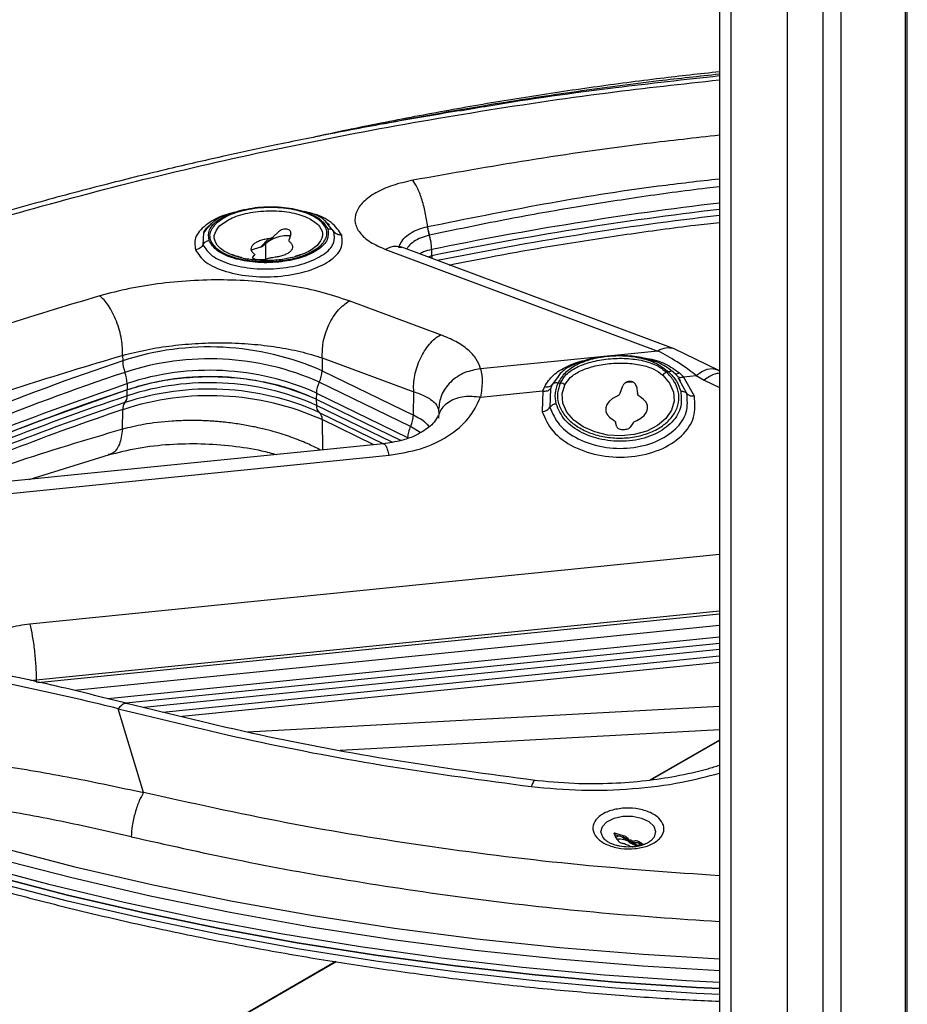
# Model space of a CAD drawing. Header units: millimetres. Extents: x 16 to 503, y 3 to 290.
# Tile 90 of 172: x 98 to 106, y 137 to 146. Entities that reach past the tile are written whole.
import ezdxf

# ---------------------------------------------------------------- set-up
doc = ezdxf.new("R2010")
doc.units = ezdxf.units.MM

msp = doc.modelspace()

# ---------------------------------------------------------------- linework, layer by layer
at = {"color": 7, "linetype": 'Continuous', "lineweight": 25}
for p, q in [((105.1061, 151.3164), (105.1061, 127.8)), ((105.2702, 127.7608), (105.2702, 151.2913)), ((104.7945, 130.5446), (104.7945, 150.889)), ((104.1888, 150.6167), (104.1888, 130.0924)), ((104.2941, 130.0672), (104.2941, 150.6001)), ((105.8386, 150.3302), (105.8386, 129.4142)), ((105.8567, 129.4394), (105.8567, 150.3554)), ((100.6977, 144.297), (100.7277, 144.2753)), ((99.6115, 144.2028), (99.6063, 144.0966)), ((100.2297, 144.166), (100.2771, 144.211)), ((100.7682, 144.2136), (100.7178, 144.2733)), ((100.1889, 144.1489), (100.1164, 144.0755)), ((100.1342, 144.0842), (100.2297, 144.166)), ((100.1625, 143.9565), (100.1646, 144.1102)), ((100.3867, 144.1929), (100.3715, 144.1426)), ((101.6172, 144.1811), (101.6156, 144.1808)), ((100.1164, 144.0755), (100.0343, 144.0495)), ((101.2259, 144.0546), (103.6438, 143.1535)), ((103.7873, 143.1725), (101.3695, 144.0735)), ((101.6364, 143.9979), (101.6356, 144.0538)), ((100.0459, 143.9844), (100.0631, 144.0027)), ((100.2048, 143.9793), (100.1554, 143.9663)), ((101.6364, 143.9979), (101.6008, 143.9873)), ((101.6364, 143.9979), (101.6022, 143.9868)), ((101.6364, 143.9979), (101.636, 143.9742)), ((101.7149, 143.2979), (100.9035, 143.5978)), ((103.6438, 143.1535), (102.0704, 142.995)), ((104.1715, 142.9861), (103.7871, 143.1726)), ((98.893, 143.1148), (98.8935, 143.0661)), ((100.665, 143.0921), (100.6634, 142.9776)), ((100.665, 143.0921), (101.4765, 142.7921)), ((100.6634, 142.9776), (101.4736, 142.5838)), ((104.1888, 142.9757), (104.1713, 142.9862)), ((102.7509, 142.919), (102.7051, 142.8564)), ((103.7191, 142.9661), (103.7385, 142.9681)), ((103.8138, 142.9327), (103.7818, 142.9649)), ((103.8354, 142.8936), (103.8253, 142.9119)), ((103.8482, 142.8892), (103.8262, 142.9141)), ((103.9001, 142.7768), (103.8354, 142.8936)), ((103.8363, 142.9592), (103.8712, 142.9255)), ((103.8712, 142.9255), (103.9829, 142.9368)), ((103.9669, 142.7525), (103.8712, 142.9255)), ((103.9829, 142.9368), (104.0528, 142.8949)), ((104.0528, 142.8949), (104.1888, 142.8294)), ((98.9333, 142.8648), (98.9345, 142.809)), ((98.9333, 142.7555), (98.9345, 142.809)), ((101.4481, 142.4843), (100.6379, 142.8781)), ((102.0688, 142.7439), (102.6223, 142.7996)), ((102.6223, 142.7996), (102.6162, 142.6164)), ((102.6223, 142.7996), (102.6386, 142.8385)), ((102.6906, 142.8195), (102.6851, 142.6544)), ((102.7051, 142.8564), (102.6906, 142.8195)), ((102.7586, 142.8693), (102.7781, 142.8713)), ((103.3071, 142.7801), (103.3312, 142.8436)), ((103.369, 142.8736), (103.3502, 142.8682)), ((103.4243, 142.8762), (103.369, 142.8736)), ((103.4521, 142.8409), (103.4635, 142.7766)), ((100.6124, 142.7808), (100.6109, 142.7251)), ((100.6109, 142.7251), (101.3641, 142.359)), ((100.6109, 142.7251), (100.6124, 142.6715)), ((100.6124, 142.7808), (101.4226, 142.387)), ((101.4736, 142.5838), (101.4765, 142.7921)), ((98.8916, 142.4597), (98.8935, 142.6333)), ((101.2844, 142.3449), (100.6124, 142.6715)), ((101.6971, 142.6361), (101.6991, 142.5961)), ((100.6379, 142.6092), (101.2091, 142.3315)), ((101.121, 142.3223), (100.6634, 142.5447)), ((100.6634, 142.5447), (100.6671, 142.2765)), ((101.5324, 142.4304), (101.4481, 142.4843)), ((103.2775, 142.4807), (103.2684, 142.5186)), ((103.4248, 142.5152), (103.3984, 142.478)), ((101.2093, 142.3312), (97.8475, 141.9924)), ((97.8952, 141.8903), (101.257, 142.2291)), ((98.0637, 142.0142), (98.7774, 142.2355)), ((104.1888, 141.3486), (98.0695, 140.732)), ((98.1264, 140.2382), (104.1888, 140.8491)), ((98.1418, 140.214), (104.1888, 140.8234)), ((104.1888, 140.7182), (98.4665, 140.1415)), ((104.1888, 140.6152), (98.7618, 140.0683)), ((104.1888, 140.5592), (98.9223, 140.0285)), ((104.1888, 140.5059), (99.0805, 139.9911)), ((99.2485, 139.9514), (104.1888, 140.4493)), ((104.1888, 140.3905), (99.4229, 139.9103)), ((98.0746, 140.2312), (98.1264, 140.2382)), ((98.1264, 140.2382), (98.1281, 140.2131)), ((99.0797, 139.2369), (98.8548, 139.9809)), ((104.1888, 140.001), (100.0012, 139.7737)), ((100.8234, 139.6137), (104.1888, 139.7964)), ((104.1888, 139.7023), (103.5719, 139.3462)), ((104.1888, 139.6996), (103.5782, 139.3471)), ((103.2594, 138.8766), (103.2594, 138.8619)), ((103.1779, 138.8151), (103.175, 138.8177)), ((103.2594, 138.8619), (103.2615, 138.8615)), ((103.2896, 138.8526), (103.2615, 138.8615)), ((103.3255, 138.843), (103.3416, 138.833)), ((103.3255, 138.843), (103.3386, 138.8399)), ((103.3386, 138.8399), (103.3386, 138.8531)), ((103.3386, 138.8399), (103.3398, 138.8396)), ((103.3416, 138.833), (103.3398, 138.8396)), ((103.3457, 138.7861), (103.3559, 138.7796)), ((103.3718, 138.8366), (103.3718, 138.8237)), ((103.397, 138.8154), (103.383, 138.8186)), ((103.383, 138.806), (103.383, 138.8186)), ((103.3923, 138.7947), (103.4335, 138.7747)), ((103.397, 138.8027), (103.397, 138.8154)), ((103.4335, 138.7747), (103.397, 138.8027)), ((103.4207, 138.8042), (103.4105, 138.8102)), ((103.4105, 138.8102), (103.4105, 138.7976)), ((103.4207, 138.7915), (103.4207, 138.8042)), ((103.4765, 138.7874), (103.4771, 138.7869)), ((103.4827, 138.7791), (103.4765, 138.7874)), ((103.4771, 138.7869), (103.4771, 138.8001)), ((103.4771, 138.7869), (103.4837, 138.7825)), ((103.4827, 138.7791), (103.4837, 138.7825)), ((103.3694, 138.7744), (103.3834, 138.7717)), ((103.4335, 138.7747), (103.4561, 138.7631)), ((100.7845, 137.737), (94.4688, 134.0911)), ((100.7881, 137.7364), (94.4712, 134.0897))]:
    msp.add_line(p, q, dxfattribs=at)
at = {"color": 7, "linetype": 'Continuous', "lineweight": 25, "flags": 128}
for points in [[(103.9829, 142.9368), (104.0335, 142.9708), (104.0816, 142.9917), (104.1251, 142.9985), (104.1623, 142.9908), (104.1714, 142.9861)], [(103.6858, 142.9406), (103.7467, 142.8689), (103.781, 142.7898), (103.787, 142.7078), (103.7641, 142.6278), (103.7137, 142.5543), (103.6389, 142.4916), (103.5438, 142.4434), (103.434, 142.4124), (103.3159, 142.4005), (103.1964, 142.4083), (103.0823, 142.4355), (102.9804, 142.4803), (102.8964, 142.5403), (102.8354, 142.6119), (102.8008, 142.691), (102.7946, 142.773), (102.8173, 142.8531)], [(103.2769, 142.7504), (103.2405, 142.731), (103.2115, 142.7065), (103.1914, 142.6783), (103.1816, 142.6482), (103.1825, 142.6178), (103.1941, 142.589), (103.2157, 142.5634), (103.2462, 142.5424)], [(103.4556, 142.5378), (103.492, 142.5572), (103.5211, 142.5817), (103.5411, 142.6098), (103.551, 142.64), (103.5501, 142.6703), (103.5385, 142.6992), (103.5168, 142.7248), (103.4864, 142.7457)], [(93.5087, 140.0822), (94.0663, 139.8166), (94.6411, 139.5635), (95.2323, 139.3233), (95.839, 139.0964), (96.4603, 138.8831), (97.0954, 138.6837), (97.7432, 138.4985), (98.4028, 138.3278), (99.0733, 138.1718), (99.7536, 138.0307), (100.4429, 137.9048), (101.1399, 137.7943), (101.8438, 137.6992), (102.5535, 137.6198), (103.268, 137.5562), (103.9861, 137.5084), (104.1888, 137.4978)], [(104.1888, 137.4978), (103.9861, 137.5084), (103.268, 137.5562), (102.5535, 137.6198), (101.8438, 137.6992), (101.1399, 137.7943), (100.4429, 137.9048), (99.7536, 138.0307), (99.0733, 138.1718), (98.4028, 138.3278), (97.7432, 138.4985), (97.0954, 138.6837), (96.4603, 138.8831), (95.839, 139.0964), (95.2323, 139.3233), (94.6411, 139.5635), (94.0663, 139.8166), (93.5087, 140.0822)], [(104.1888, 137.4445), (103.9863, 137.4551), (103.2683, 137.5029), (102.5539, 137.5665), (101.8443, 137.6459), (101.1405, 137.7409), (100.4435, 137.8515), (99.7544, 137.9774), (99.0741, 138.1184), (98.4037, 138.2744), (97.7442, 138.4451), (97.0964, 138.6303), (96.4615, 138.8297), (95.8402, 139.043), (95.2336, 139.2698), (94.6425, 139.51), (94.0677, 139.763), (93.5102, 140.0286)], [(95.1932, 139.612), (95.819, 139.3756), (96.4606, 139.1537), (97.117, 138.9467), (97.7872, 138.755), (98.47, 138.5789), (99.1645, 138.4186), (99.8695, 138.2744), (100.5839, 138.1465), (101.3065, 138.0352), (102.0363, 137.9406), (102.772, 137.8628), (103.5124, 137.802), (104.1888, 137.7615)], [(104.1888, 137.6565), (103.5058, 137.6974), (102.762, 137.7585), (102.023, 137.8368), (101.2899, 137.932), (100.5641, 138.044), (99.8466, 138.1727), (99.1385, 138.3178), (98.4411, 138.4791), (97.7553, 138.6564), (97.0824, 138.8493), (96.4234, 139.0576), (95.7793, 139.2809), (95.1511, 139.5189)], [(95.0226, 139.4626), (95.6347, 139.227), (96.2621, 139.0054), (96.9041, 138.798), (97.5596, 138.6053), (98.2276, 138.4275), (98.9071, 138.2649), (99.5971, 138.1177), (100.2965, 137.9862), (101.0043, 137.8705), (101.7194, 137.7709), (102.4406, 137.6874), (103.1669, 137.6202), (103.8972, 137.5694), (104.1888, 137.5538)], [(103.175, 138.8177), (103.1551, 138.8405), (103.1383, 138.8882), (103.1507, 138.936), (103.1909, 138.9782), (103.254, 139.0097), (103.3323, 139.0266)], [(103.3323, 139.0266), (103.4165, 139.027), (103.4964, 139.0108), (103.5623, 138.98), (103.6064, 138.9382), (103.6232, 138.8905), (103.6108, 138.8427), (103.5815, 138.809)]]:
    msp.add_lwpolyline(points, dxfattribs=at)
at = {"color": 7, "linetype": 'Continuous', "lineweight": 25}
for centre, radius, start, end in [((107.6529, 114.8398), 29.8273, 96.66934, 101.63861), ((107.6346, 114.9011), 29.7087, 96.66063, 101.64822), ((107.637, 114.827), 29.7296, 96.66054, 101.54473), ((99.6636, 140.7264), 2.4632, 66.05275, 108.21919), ((103.7353, 143.0135), 0.1673, 71.88975, 123.16611), ((105.5639, 123.0446), 21.1034, 108.42614, 116.29286), ((99.215, 143.0763), 0.3217, 181.8047, 200.35985), ((99.6638, 140.6848), 2.3999, 66.05275, 108.21919), ((99.6642, 140.6518), 2.3306, 65.99451, 108.27743), ((100.4183, 142.9875), 0.2453, 333.52374, 357.6931), ((105.569, 122.9873), 21.0566, 108.42614, 116.29286), ((98.6092, 142.8518), 0.3243, 2.3003, 20.30824), ((99.6643, 140.5995), 2.3269, 65.99451, 108.27743), ((105.6244, 122.745), 21.1499, 108.4397, 115.58969), ((99.6641, 140.4226), 2.3936, 65.99451, 108.27743), ((99.6639, 140.536), 2.3367, 66.05275, 108.21919), ((100.8594, 142.7681), 0.2474, 153.59042, 177.04688), ((105.6513, 122.6158), 21.2307, 108.44704, 115.20608), ((99.664, 140.3005), 2.4567, 65.99451, 108.27743), ((98.8536, 142.7486), 0.08, 318.38179, 4.95538), ((105.7645, 122.2045), 21.606, 108.48701, 114.53244), ((105.8018, 121.981), 21.7771, 108.49536, 113.93455), ((98.975, 142.6414), 0.0819, 138.73499, 185.73301), ((100.6894, 142.6666), 0.0772, 176.3626, 228.11608), ((100.5852, 142.551), 0.0785, 355.37202, 47.82488), ((103.3873, 138.7698), 0.0466, 60.14463, 78.00373), ((103.3873, 138.7572), 0.0466, 60.14463, 78.00373), ((103.3791, 138.82), 0.0466, 240.14463, 258.00373)]:
    msp.add_arc(centre, radius, start, end, dxfattribs=at)
for centre, major_axis, ratio, start_param, end_param in [((103.3414, 138.813), (0.0516, -0.0175), 0.190241, 6.180908, 6.980986), ((103.4632, 138.7664), (0.0561, -0.0328), 0.005769, 1.634341, 2.434419)]:
    msp.add_ellipse(centre, major_axis=major_axis, ratio=ratio, start_param=start_param, end_param=end_param, dxfattribs=at)
for points, knots in [([(104.1888, 145.6301), (104.0147, 145.611), (103.6401, 145.57), (103.0665, 145.4942), (102.4653, 145.4047), (101.8619, 145.3036), (101.259, 145.1897), (100.8447, 145.1067), (100.6339, 145.0586), (100.6213, 145.0557)], [0, 0, 0, 0, 0.1433401, 0.3084472, 0.4759867, 0.6454981, 0.8166281, 0.9891005, 1, 1, 1, 1]), ([(101.1975, 145.1678), (101.2501, 145.1783), (101.4384, 145.2157), (101.7735, 145.2758), (102.2944, 145.3643), (102.9225, 145.459), (103.5848, 145.547), (104.0094, 145.5925), (104.1888, 145.6117)], [0, 0, 0, 0, 0.053888, 0.192898, 0.34025, 0.580573, 0.822848, 1, 1, 1, 1]), ([(104.1888, 145.5933), (103.8812, 145.5593), (103.1943, 145.4834), (102.4262, 145.3773), (101.9716, 145.2964), (101.886, 145.2812)], [0, 0, 0, 0, 0.396835, 0.886419, 1, 1, 1, 1]), ([(95.389, 143.517), (95.7199, 143.6418), (96.3816, 143.8914), (97.4327, 144.2294), (98.5209, 144.5392), (99.6467, 144.8167), (100.8041, 145.0621), (101.9897, 145.2727), (103.1186, 145.4414), (103.8585, 145.5228), (104.1888, 145.5592)], [0, 0, 0, 0, 0.128321, 0.256579, 0.38473, 0.512839, 0.64087, 0.768876, 0.896837, 1, 1, 1, 1]), ([(101.8916, 145.286), (101.6994, 145.2539), (101.3128, 145.1892), (100.763, 145.0855), (100.2599, 144.9837), (99.791, 144.8824), (99.3091, 144.7717), (98.7722, 144.6399), (98.1735, 144.482), (97.5173, 144.2948), (96.8095, 144.075), (96.0542, 143.8204), (95.5516, 143.6294), (95.2899, 143.5299)], [0, 0, 0, 0, 0.080502, 0.16195, 0.233488, 0.296277, 0.365121, 0.444523, 0.534484, 0.635008, 0.746099, 0.867761, 1, 1, 1, 1]), ([(104.1888, 145.067), (103.9736, 145.0433), (103.404, 144.9805), (102.4938, 144.8492), (101.8099, 144.7285), (101.468, 144.6681)], [0, 0, 0, 0, 0.232942, 0.616464, 1, 1, 1, 1]), ([(101.468, 144.6681), (101.4068, 144.6542), (101.2838, 144.6264), (101.1337, 144.5589), (101.0223, 144.4777), (100.9593, 144.3863), (100.9486, 144.2915), (100.9918, 144.2002), (101.0826, 144.1173), (101.1783, 144.0754), (101.2259, 144.0546)], [0, 0, 0, 0, 0.123519, 0.248354, 0.373589, 0.499298, 0.625137, 0.75072, 0.876031, 1, 1, 1, 1]), ([(101.5999, 144.2569), (101.5939, 144.2992), (101.5816, 144.3847), (101.5479, 144.507), (101.5086, 144.6076), (101.4811, 144.6485), (101.468, 144.6681)], [0, 0, 0, 0, 0.255595, 0.516719, 0.768799, 1, 1, 1, 1]), ([(101.5999, 144.2569), (101.9421, 144.3261), (102.616, 144.4625), (103.4827, 144.6015), (104.0081, 144.6614), (104.1888, 144.682)], [0, 0, 0, 0, 0.403657, 0.794875, 1, 1, 1, 1]), ([(104.1888, 144.6098), (104.1517, 144.6057), (103.9079, 144.5788), (103.4713, 144.5176), (102.8732, 144.4246), (102.2568, 144.3147), (101.8391, 144.2275), (101.6172, 144.1811)], [0, 0, 0, 0, 0.042371, 0.278165, 0.503203, 0.736128, 1, 1, 1, 1]), ([(99.853, 144.3714), (99.8474, 144.3704), (99.7614, 144.3538), (99.6401, 144.2838), (99.5236, 144.1729), (99.5341, 144.0922), (99.5394, 144.0518)], [0, 0, 0, 0, 0.022393, 0.346438, 0.672635, 1, 1, 1, 1]), ([(99.8853, 144.3825), (99.8803, 144.3815), (99.8031, 144.3665), (99.6894, 144.3039), (99.6375, 144.2365), (99.6115, 144.2028)], [0, 0, 0, 0, 0.033511, 0.516903, 1, 1, 1, 1]), ([(99.6598, 144.1324), (99.6557, 144.1651), (99.6475, 144.2303), (99.739, 144.3234), (99.8927, 144.3947), (100.0921, 144.4344), (100.3058, 144.4364), (100.5003, 144.4001), (100.653, 144.3316), (100.693, 144.2696), (100.7131, 144.2385)], [0, 0, 0, 0, 0.126102, 0.251558, 0.3761, 0.5, 0.6239, 0.748442, 0.873897, 1, 1, 1, 1]), ([(100.6552, 144.0928), (100.6773, 144.1218), (100.7112, 144.1665), (100.7051, 144.2295), (100.6806, 144.2769), (100.6347, 144.3205), (100.5526, 144.3689), (100.4166, 144.4123), (100.253, 144.4287), (100.1166, 144.4238), (100.0122, 144.4102), (99.9156, 144.387), (99.8047, 144.3473), (99.7515, 144.3065), (99.7169, 144.28)], [0, 0, 0, 0, 0.119728, 0.18418, 0.25, 0.31582, 0.380272, 0.5, 0.619728, 0.68418, 0.75, 0.81582, 0.880272, 1, 1, 1, 1]), ([(100.7178, 144.2733), (100.7083, 144.2861), (100.6741, 144.3318), (100.5906, 144.3742), (100.512, 144.3882), (100.5041, 144.3896)], [0, 0, 0, 0, 0.258693, 0.925332, 1, 1, 1, 1]), ([(100.8371, 144.1825), (100.8116, 144.2199), (100.7607, 144.2945), (100.6368, 144.3627), (100.5485, 144.3781), (100.5396, 144.3796)], [0, 0, 0, 0, 0.4745913, 0.9474546, 1, 1, 1, 1]), ([(101.7915, 143.9162), (101.9157, 143.9412), (102.2371, 144.0058), (102.7627, 144.097), (103.366, 144.1901), (103.8424, 144.2559), (104.1187, 144.2868), (104.1913, 144.2949)], [0, 0, 0, 0, 0.158447, 0.410106, 0.661028, 0.910844, 1, 1, 1, 1]), ([(99.6063, 144.0966), (99.6281, 144.0626), (99.6718, 143.9947), (99.8389, 143.9191), (100.0537, 143.8786), (100.2912, 143.8806), (100.5128, 143.9249), (100.6822, 144.0041), (100.7819, 144.1066), (100.7728, 144.178), (100.7682, 144.2136)], [0, 0, 0, 0, 0.124909, 0.24987, 0.374908, 0.5, 0.625092, 0.75013, 0.875091, 1, 1, 1, 1]), ([(99.6144, 144.2087), (99.6273, 144.2315), (99.6413, 144.2563), (99.6802, 144.2784), (99.6835, 144.2803)], [0, 0, 0, 0, 0.91521, 1, 1, 1, 1]), ([(100.7131, 144.2385), (100.7172, 144.2058), (100.7254, 144.1406), (100.6339, 144.0475), (100.4802, 143.9762), (100.2807, 143.9365), (100.067, 143.9345), (99.8725, 143.9708), (99.7198, 144.0393), (99.6798, 144.1013), (99.6598, 144.1324)], [0, 0, 0, 0, 0.126102, 0.251558, 0.3761, 0.5, 0.6239, 0.748442, 0.873897, 1, 1, 1, 1]), ([(99.7169, 144.28), (99.6948, 144.251), (99.6609, 144.2064), (99.667, 144.1433), (99.6915, 144.096), (99.7375, 144.0523), (99.8195, 144.0039), (99.9555, 143.9605), (100.1191, 143.9441), (100.2555, 143.949), (100.3599, 143.9627), (100.4565, 143.9859), (100.5674, 144.0256), (100.6206, 144.0664), (100.6552, 144.0928)], [0, 0, 0, 0, 0.119728, 0.18418, 0.25, 0.31582, 0.380272, 0.5, 0.619728, 0.68418, 0.75, 0.81582, 0.880272, 1, 1, 1, 1]), ([(99.949, 143.9824), (99.9062, 143.9941), (99.8102, 144.0203), (99.7229, 144.0918), (99.691, 144.1788), (99.7325, 144.2348), (99.7533, 144.2628)], [0, 0, 0, 0, 0.211103, 0.474069, 0.737034, 1, 1, 1, 1]), ([(100.3867, 144.1929), (100.3872, 144.1981), (100.388, 144.2079), (100.3807, 144.2205), (100.3686, 144.2297), (100.352, 144.2348), (100.3327, 144.2356), (100.3127, 144.2317), (100.2928, 144.2236), (100.2826, 144.2154), (100.2771, 144.211)], [0, 0, 0, 0, 0.14007, 0.261562, 0.383334, 0.500238, 0.616948, 0.738448, 0.859949, 1, 1, 1, 1]), ([(100.7131, 144.2385), (100.7193, 144.2387), (100.7319, 144.2389), (100.748, 144.233), (100.7605, 144.2243), (100.7657, 144.2172), (100.7682, 144.2136)], [0, 0, 0, 0, 0.275195, 0.561176, 0.784804, 1, 1, 1, 1]), ([(100.8371, 144.1825), (100.8302, 144.1823), (100.8162, 144.1819), (100.7964, 144.188), (100.7794, 144.1985), (100.7719, 144.2087), (100.7682, 144.2136)], [0, 0, 0, 0, 0.245122, 0.5, 0.754878, 1, 1, 1, 1]), ([(101.3467, 144.0702), (101.3473, 144.0751), (101.3482, 144.0835), (101.352, 144.0928), (101.3539, 144.0976), (101.3546, 144.099), (101.3626, 144.1172), (101.386, 144.1519), (101.4417, 144.1975), (101.5128, 144.2343), (101.5698, 144.2492), (101.5974, 144.2563)], [0, 0, 0, 0, 0.061546, 0.10556, 0.117936, 0.121714, 0.123884, 0.34906, 0.570567, 0.792218, 1, 1, 1, 1]), ([(101.5974, 144.2563), (101.5978, 144.2564), (101.5987, 144.2566), (101.5995, 144.2568), (101.5999, 144.2569)], [0, 0, 0, 0, 0.500013, 1, 1, 1, 1]), ([(101.5974, 144.2563), (101.5998, 144.2435), (101.6045, 144.218), (101.6119, 144.1931), (101.6156, 144.1808)], [0, 0, 0, 0, 0.503353, 1, 1, 1, 1]), ([(101.6172, 144.1811), (101.6136, 144.1936), (101.6065, 144.2185), (101.6021, 144.2441), (101.5999, 144.2569)], [0, 0, 0, 0, 0.499996, 1, 1, 1, 1]), ([(99.5394, 144.0518), (99.5641, 144.0136), (99.6133, 143.9373), (99.8014, 143.8531), (100.041, 143.8086), (100.3043, 143.811), (100.55, 143.8598), (100.7394, 143.9477), (100.8522, 144.0622), (100.8421, 144.1424), (100.8371, 144.1825)], [0, 0, 0, 0, 0.1259063, 0.2513542, 0.3759742, 0.5000046, 0.6240349, 0.748655, 0.8741031, 1, 1, 1, 1]), ([(99.6063, 144.0966), (99.6094, 144.1017), (99.6157, 144.112), (99.63, 144.123), (99.6451, 144.13), (99.655, 144.1316), (99.6598, 144.1324)], [0, 0, 0, 0, 0.2751954, 0.5611756, 0.7848045, 1, 1, 1, 1]), ([(100.3812, 144.1746), (100.3694, 144.1755), (100.3337, 144.1782), (100.2696, 144.1649), (100.1981, 144.1373), (100.1635, 144.1094), (100.1459, 144.0953)], [0, 0, 0, 0, 0.1381263, 0.4198938, 0.7062137, 1, 1, 1, 1]), ([(100.2297, 144.166), (100.2271, 144.1638), (100.222, 144.1595), (100.2087, 144.1527), (100.1968, 144.1504), (100.1889, 144.1489)], [0, 0, 0, 0, 0.250764, 0.503077, 1, 1, 1, 1]), ([(100.3787, 144.1176), (100.3751, 144.1211), (100.3682, 144.1279), (100.3704, 144.1378), (100.3715, 144.1426)], [0, 0, 0, 0, 0.513533, 1, 1, 1, 1]), ([(101.6156, 144.1808), (101.5902, 144.1739), (101.5393, 144.1601), (101.4767, 144.1251), (101.4331, 144.0901), (101.4185, 144.0655), (101.4136, 144.0571)], [0, 0, 0, 0, 0.2810167, 0.564569, 0.8514529, 1, 1, 1, 1]), ([(101.6356, 144.0538), (101.6352, 144.0634), (101.6345, 144.0829), (101.6303, 144.1155), (101.6241, 144.1489), (101.6184, 144.1703), (101.6156, 144.1808)], [0, 0, 0, 0, 0.246987, 0.5, 0.753013, 1, 1, 1, 1]), ([(99.6063, 144.0966), (99.6029, 144.0909), (99.596, 144.0793), (99.5796, 144.0654), (99.5603, 144.0554), (99.5463, 144.053), (99.5394, 144.0518)], [0, 0, 0, 0, 0.245122, 0.5, 0.754878, 1, 1, 1, 1]), ([(100.1164, 144.0755), (100.12, 144.0764), (100.1269, 144.0783), (100.1318, 144.0822), (100.1342, 144.0842)], [0, 0, 0, 0, 0.503951, 1, 1, 1, 1]), ([(100.6194, 144.0901), (100.5873, 144.0636), (100.5392, 144.0239), (100.4545, 144.0023), (100.4262, 143.995)], [0, 0, 0, 0, 0.666489, 1, 1, 1, 1]), ([(101.3676, 144.068), (101.3509, 144.0747), (101.3084, 144.0918), (101.2571, 144.0686), (101.2259, 144.0546)], [0, 0, 0, 0, 0.393617, 1, 1, 1, 1]), ([(101.3747, 144.0716), (101.3634, 144.0758), (101.3503, 144.0807), (101.3487, 144.0726), (101.3485, 144.0715)], [0, 0, 0, 0, 0.85934, 1, 1, 1, 1]), ([(101.6356, 144.0538), (101.6103, 144.0477), (101.5703, 144.0381), (101.5399, 144.0206), (101.5287, 144.0142)], [0, 0, 0, 0, 0.6332022, 1, 1, 1, 1]), ([(100.1923, 143.9558), (100.1566, 143.9558), (100.1067, 143.9559), (100.0364, 143.963), (99.9801, 143.9716), (99.9207, 143.9861), (99.8804, 143.9985), (99.8633, 144.0065), (99.8612, 144.0075)], [0, 0, 0, 0, 0.288514, 0.403916, 0.591531, 0.779443, 0.973413, 1, 1, 1, 1]), ([(100.0459, 143.9844), (100.0452, 143.9828), (100.0439, 143.9797), (100.0506, 143.975), (100.0625, 143.9708), (100.0789, 143.9673), (100.0984, 143.9648), (100.1187, 143.9637), (100.1392, 143.964), (100.1498, 143.9655), (100.1554, 143.9663)], [0, 0, 0, 0, 0.137215, 0.261939, 0.382442, 0.499818, 0.617059, 0.738521, 0.860361, 1, 1, 1, 1]), ([(100.0563, 144.019), (100.0597, 144.0161), (100.0647, 144.0116), (100.0655, 144.0062), (100.0639, 144.0039), (100.0631, 144.0027)], [0, 0, 0, 0, 0.498083, 0.748219, 1, 1, 1, 1]), ([(100.4868, 144.0112), (100.4682, 144.0042), (100.4319, 143.9904), (100.3717, 143.976), (100.3097, 143.965), (100.2504, 143.9582), (100.2097, 143.9565), (100.1923, 143.9558)], [0, 0, 0, 0, 0.226716, 0.441084, 0.622189, 0.837935, 1, 1, 1, 1]), ([(100.2048, 143.9793), (100.2074, 143.9801), (100.2126, 143.9818), (100.226, 143.9849), (100.2381, 143.9865), (100.2462, 143.9877)], [0, 0, 0, 0, 0.2450161, 0.4914144, 1, 1, 1, 1]), ([(100.9035, 143.5978), (100.8251, 143.6242), (100.6681, 143.6769), (100.4011, 143.733), (100.1189, 143.7704), (99.8259, 143.7867), (99.5294, 143.7821), (99.2363, 143.7562), (98.9519, 143.7114), (98.7774, 143.6655), (98.6904, 143.6427)], [0, 0, 0, 0, 0.125557, 0.251327, 0.37654, 0.501486, 0.626225, 0.750829, 0.87566, 1, 1, 1, 1]), ([(98.6904, 143.6427), (98.3824, 143.5507), (97.7664, 143.3668), (97.1857, 143.1592), (96.8953, 143.0553)], [0, 0, 0, 0, 0.4998947, 1, 1, 1, 1]), ([(98.893, 143.1148), (98.8931, 143.1364), (98.8933, 143.1809), (98.8837, 143.2567), (98.8657, 143.3375), (98.839, 143.4186), (98.8056, 143.494), (98.7679, 143.5583), (98.7289, 143.6093), (98.7029, 143.6318), (98.6904, 143.6427)], [0, 0, 0, 0, 0.115238, 0.238454, 0.367627, 0.5, 0.632373, 0.761546, 0.884762, 1, 1, 1, 1]), ([(100.665, 143.0921), (100.665, 143.1373), (100.665, 143.2073), (100.6916, 143.3086), (100.7218, 143.3859), (100.7613, 143.4572), (100.8202, 143.538), (100.8707, 143.5743), (100.9035, 143.5978)], [0, 0, 0, 0, 0.236406, 0.365067, 0.497149, 0.629655, 0.759527, 1, 1, 1, 1]), ([(102.0704, 142.995), (102.06, 143.0245), (102.0393, 143.0835), (101.9619, 143.1653), (101.8563, 143.2392), (101.7619, 143.2784), (101.7149, 143.2979)], [0, 0, 0, 0, 0.250871, 0.501431, 0.751988, 1, 1, 1, 1]), ([(98.893, 143.1148), (98.9634, 143.1326), (99.1036, 143.168), (99.332, 143.2031), (99.5668, 143.2239), (99.8038, 143.2286), (100.0387, 143.2177), (100.2623, 143.1912), (100.476, 143.1504), (100.601, 143.1118), (100.665, 143.0921)], [0, 0, 0, 0, 0.1256367, 0.2498661, 0.374411, 0.4997005, 0.6231989, 0.7497002, 0.8719315, 1, 1, 1, 1]), ([(103.9829, 142.9368), (103.9624, 142.9525), (103.9058, 142.9956), (103.7924, 143.0737), (103.7001, 143.1233), (103.6438, 143.1535)], [0, 0, 0, 0, 0.182002, 0.500699, 1, 1, 1, 1]), ([(97.1357, 142.542), (97.4212, 142.6437), (97.9897, 142.8461), (98.5928, 143.0255), (98.893, 143.1148)], [0, 0, 0, 0, 0.50225, 1, 1, 1, 1]), ([(102.6386, 142.8385), (102.6613, 142.8738), (102.7075, 142.9454), (102.8341, 143.0195), (102.9412, 143.0622), (103.0084, 143.0731), (103.0154, 143.0743)], [0, 0, 0, 0, 0.312807, 0.634299, 0.961784, 1, 1, 1, 1]), ([(103.7818, 142.9649), (103.7444, 142.993), (103.6697, 143.049), (103.5194, 143.0951), (103.3545, 143.1153), (103.1842, 143.1098), (103.0215, 143.0819), (102.882, 143.0301), (102.7887, 142.9756), (102.7588, 142.9308), (102.7509, 142.919)], [0, 0, 0, 0, 0.136268, 0.272342, 0.408244, 0.544007, 0.67977, 0.815671, 0.951746, 1, 1, 1, 1]), ([(102.7586, 142.8693), (102.7772, 142.9012), (102.8145, 142.965), (102.9169, 143.0352), (103.0454, 143.0845), (103.1935, 143.1112), (103.3493, 143.1152), (103.5001, 143.0939), (103.637, 143.0479), (103.7047, 142.9946), (103.7385, 142.9681)], [0, 0, 0, 0, 0.125179, 0.250675, 0.375895, 0.5, 0.624104, 0.749325, 0.874822, 1, 1, 1, 1]), ([(102.7781, 142.8713), (102.7934, 142.8967), (102.8259, 142.9505), (102.9211, 143.0127), (103.0485, 143.0601), (103.2013, 143.0871), (103.3613, 143.0916), (103.5091, 143.0719), (103.6338, 143.0319), (103.6917, 142.9872), (103.7191, 142.9661)], [0, 0, 0, 0, 0.107114, 0.227228, 0.359806, 0.500017, 0.640226, 0.772802, 0.892885, 1, 1, 1, 1]), ([(103.4748, 143.096), (103.4991, 143.0939), (103.5839, 143.0864), (103.7136, 143.0455), (103.7957, 142.9877), (103.8363, 142.9592)], [0, 0, 0, 0, 0.169567, 0.590461, 1, 1, 1, 1]), ([(102.0704, 142.995), (102.0227, 142.9871), (101.9495, 142.9751), (101.8623, 142.9271), (101.7843, 142.8648), (101.713, 142.7659), (101.7023, 142.6782), (101.6971, 142.6361)], [0, 0, 0, 0, 0.2425621, 0.3722032, 0.5040149, 0.7622737, 1, 1, 1, 1]), ([(102.0704, 142.995), (102.0771, 142.9591), (102.0905, 142.8875), (102.076, 142.7916), (102.0688, 142.7439)], [0, 0, 0, 0, 0.501904, 1, 1, 1, 1]), ([(102.8173, 142.8531), (102.8318, 142.8755), (102.8627, 142.9235), (102.9514, 142.9784), (103.0693, 143.0206), (103.21, 143.0449), (103.3571, 143.0496), (103.4928, 143.033), (103.6072, 142.9986), (103.6608, 142.9591), (103.6858, 142.9406)], [0, 0, 0, 0, 0.105119, 0.224613, 0.358025, 0.500017, 0.642008, 0.775417, 0.89488, 1, 1, 1, 1]), ([(103.7818, 142.9649), (103.7796, 142.9673), (103.7752, 142.9722), (103.7646, 142.9749), (103.7521, 142.9739), (103.743, 142.97), (103.7385, 142.9681)], [0, 0, 0, 0, 0.245049, 0.5, 0.754951, 1, 1, 1, 1]), ([(102.7781, 142.8713), (102.7676, 142.842), (102.746, 142.7817), (102.7571, 142.6855), (102.8028, 142.5921), (102.8823, 142.5104), (102.9854, 142.4468), (103.1064, 142.4025), (103.2414, 142.3792), (103.384, 142.3805), (103.5202, 142.4073), (103.6371, 142.456), (103.7303, 142.5219), (103.7971, 142.6026), (103.8326, 142.6959), (103.8302, 142.7937), (103.7935, 142.8873), (103.7434, 142.9403), (103.7191, 142.9661)], [0, 0, 0, 0, 0.059989, 0.123417, 0.188334, 0.252498, 0.313817, 0.372863, 0.435336, 0.5, 0.564664, 0.627137, 0.686183, 0.747502, 0.811666, 0.876583, 0.940011, 1, 1, 1, 1]), ([(103.4521, 142.8409), (103.4499, 142.8474), (103.4454, 142.8603), (103.4297, 142.8751), (103.41, 142.8835), (103.3891, 142.8851), (103.3691, 142.8806), (103.3514, 142.8708), (103.3384, 142.8578), (103.3334, 142.8479), (103.3312, 142.8436)], [0, 0, 0, 0, 0.142965, 0.285132, 0.417358, 0.53984, 0.657733, 0.777418, 0.903955, 1, 1, 1, 1]), ([(103.7385, 142.9681), (103.764, 142.9415), (103.8149, 142.8885), (103.836, 142.827), (103.8466, 142.7963)], [0, 0, 0, 0, 0.4994325, 1, 1, 1, 1]), ([(103.7818, 142.9649), (103.7844, 142.9615), (103.7875, 142.9573), (103.7928, 142.9559), (103.7938, 142.9556)], [0, 0, 0, 0, 0.813539, 1, 1, 1, 1]), ([(103.7938, 142.9556), (103.7971, 142.9544), (103.8045, 142.9514), (103.8194, 142.9525), (103.8307, 142.957), (103.8363, 142.9592)], [0, 0, 0, 0, 0.284293, 0.649028, 1, 1, 1, 1]), ([(103.8138, 142.9327), (103.8164, 142.9292), (103.8194, 142.9253), (103.8244, 142.9238), (103.825, 142.9237)], [0, 0, 0, 0, 0.888678, 1, 1, 1, 1]), ([(103.825, 142.9237), (103.8289, 142.9221), (103.8371, 142.9188), (103.8533, 142.9194), (103.8653, 142.9235), (103.8712, 142.9255)], [0, 0, 0, 0, 0.309556, 0.661513, 1, 1, 1, 1]), ([(104.1888, 142.9558), (104.1755, 142.9545), (104.1348, 142.9506), (104.0858, 142.9173), (104.0528, 142.8949)], [0, 0, 0, 0, 0.3258, 1, 1, 1, 1]), ([(96.3556, 141.8094), (96.607, 141.9297), (97.1387, 142.1842), (97.9993, 142.5375), (98.622, 142.7557), (98.9333, 142.8648)], [0, 0, 0, 0, 0.309479, 0.654739, 1, 1, 1, 1]), ([(98.9345, 142.809), (98.6233, 142.6999), (98.0008, 142.4816), (97.186, 142.1482), (96.6979, 141.9151), (96.4904, 141.816)], [0, 0, 0, 0, 0.365043, 0.730085, 1, 1, 1, 1]), ([(102.6223, 142.7996), (102.6291, 142.7989), (102.643, 142.7974), (102.6626, 142.8008), (102.6795, 142.808), (102.6869, 142.8157), (102.6906, 142.8195)], [0, 0, 0, 0, 0.245123, 0.5, 0.754877, 1, 1, 1, 1]), ([(102.6386, 142.8385), (102.6452, 142.8375), (102.6588, 142.8355), (102.6778, 142.8383), (102.6942, 142.845), (102.7015, 142.8527), (102.7051, 142.8564)], [0, 0, 0, 0, 0.245193, 0.5, 0.754807, 1, 1, 1, 1]), ([(102.7586, 142.8693), (102.7532, 142.8702), (102.7423, 142.8721), (102.7269, 142.8703), (102.7137, 142.8653), (102.7079, 142.8593), (102.7051, 142.8564)], [0, 0, 0, 0, 0.24505, 0.5, 0.754951, 1, 1, 1, 1]), ([(102.7402, 142.6848), (102.7352, 142.7161), (102.7251, 142.7786), (102.7474, 142.8391), (102.7586, 142.8693)], [0, 0, 0, 0, 0.5005666, 1, 1, 1, 1]), ([(101.257, 142.2291), (101.3523, 142.2445), (101.5436, 142.2754), (101.7865, 142.3924), (101.9773, 142.5497), (102.0382, 142.679), (102.0688, 142.7439)], [0, 0, 0, 0, 0.247649, 0.496994, 0.747768, 1, 1, 1, 1]), ([(101.4765, 142.7921), (101.4948, 142.7862), (101.533, 142.7739), (101.5837, 142.7511), (101.6319, 142.7222), (101.6762, 142.6841), (101.6896, 142.6533), (101.6971, 142.6361)], [0, 0, 0, 0, 0.1528848, 0.3188181, 0.4978468, 0.7198114, 1, 1, 1, 1]), ([(102.0688, 142.7439), (102.0198, 142.7483), (101.9445, 142.7552), (101.854, 142.7334), (101.792, 142.7058), (101.7432, 142.6669), (101.7038, 142.6195), (101.6979, 142.5799), (101.6949, 142.5592)], [0, 0, 0, 0, 0.268008, 0.41186, 0.558168, 0.703702, 0.84533, 1, 1, 1, 1]), ([(102.6162, 142.6164), (102.6419, 142.556), (102.6931, 142.4354), (102.8889, 142.2955), (103.1383, 142.2142), (103.4123, 142.2046), (103.6681, 142.2676), (103.8652, 142.3939), (103.9826, 142.5654), (103.9722, 142.69), (103.9669, 142.7525)], [0, 0, 0, 0, 0.125915, 0.251367, 0.375983, 0.500004, 0.624026, 0.748642, 0.874094, 1, 1, 1, 1]), ([(102.6851, 142.6544), (102.7079, 142.6005), (102.7536, 142.4926), (102.9283, 142.3665), (103.1529, 142.2925), (103.4013, 142.2834), (103.633, 142.3409), (103.8101, 142.4554), (103.9144, 142.6096), (103.9048, 142.7211), (103.9001, 142.7768)], [0, 0, 0, 0, 0.1249136, 0.2498769, 0.3749124, 0.5, 0.6250875, 0.750123, 0.8750863, 1, 1, 1, 1]), ([(103.8466, 142.7963), (103.8509, 142.745), (103.8595, 142.6427), (103.7634, 142.502), (103.6019, 142.3985), (103.3925, 142.3468), (103.168, 142.3548), (102.9637, 142.4215), (102.8033, 142.5363), (102.7613, 142.6352), (102.7402, 142.6848)], [0, 0, 0, 0, 0.126108, 0.251565, 0.376105, 0.5, 0.623895, 0.748434, 0.873892, 1, 1, 1, 1]), ([(103.3071, 142.7801), (103.3057, 142.7769), (103.3029, 142.7705), (103.2937, 142.7594), (103.2836, 142.754), (103.2769, 142.7504)], [0, 0, 0, 0, 0.253883, 0.509286, 1, 1, 1, 1]), ([(103.4864, 142.7457), (103.4803, 142.7498), (103.4687, 142.7576), (103.4652, 142.7704), (103.4635, 142.7766)], [0, 0, 0, 0, 0.516453, 1, 1, 1, 1]), ([(103.8466, 142.7963), (103.8521, 142.7965), (103.8633, 142.797), (103.8787, 142.7932), (103.8918, 142.7866), (103.8973, 142.78), (103.9001, 142.7768)], [0, 0, 0, 0, 0.2449036, 0.4997022, 0.7546584, 1, 1, 1, 1]), ([(103.9669, 142.7525), (103.9601, 142.7522), (103.9461, 142.7516), (103.9268, 142.7563), (103.9104, 142.7646), (103.9035, 142.7728), (103.9001, 142.7768)], [0, 0, 0, 0, 0.245122, 0.5, 0.754878, 1, 1, 1, 1]), ([(102.6162, 142.6164), (102.6231, 142.6174), (102.6372, 142.6197), (102.6569, 142.6283), (102.6739, 142.64), (102.6814, 142.6496), (102.6851, 142.6544)], [0, 0, 0, 0, 0.245122, 0.5, 0.754878, 1, 1, 1, 1]), ([(102.7402, 142.6848), (102.7347, 142.6839), (102.7235, 142.6821), (102.7077, 142.6752), (102.6941, 142.6659), (102.6881, 142.6582), (102.6851, 142.6544)], [0, 0, 0, 0, 0.245122, 0.5, 0.754877, 1, 1, 1, 1]), ([(100.6499, 142.2748), (100.6158, 142.2922), (100.5403, 142.3306), (100.4105, 142.3827), (100.2808, 142.4258), (100.1596, 142.4587), (100.0489, 142.4837), (99.9293, 142.5053), (99.8321, 142.5182), (99.7603, 142.5254), (99.7155, 142.5292), (99.6681, 142.5325), (99.6179, 142.535), (99.5831, 142.5361), (99.5596, 142.5366), (99.5386, 142.537), (99.5031, 142.5372), (99.4537, 142.5367), (99.3964, 142.535), (99.2674, 142.528), (99.0925, 142.5082), (98.9528, 142.4745), (98.8916, 142.4597)], [0, 0, 0, 0, 0.069372, 0.15366, 0.241262, 0.298915, 0.360293, 0.425396, 0.494221, 0.51669, 0.540576, 0.565879, 0.592598, 0.620735, 0.621712, 0.630188, 0.654426, 0.678797, 0.709738, 0.747246, 0.889349, 1, 1, 1, 1]), ([(101.6941, 142.583), (101.6849, 142.564), (101.6697, 142.5325), (101.605, 142.468), (101.4986, 142.4025), (101.3588, 142.3527), (101.259, 142.3385), (101.2041, 142.3307)], [0, 0, 0, 0, 0.2381877, 0.3927027, 0.6267524, 0.7949089, 1, 1, 1, 1]), ([(101.6144, 142.4816), (101.6052, 142.4926), (101.5728, 142.5317), (101.515, 142.562), (101.4736, 142.5838)], [0, 0, 0, 0, 0.28271, 1, 1, 1, 1]), ([(101.701, 142.6078), (101.7011, 142.608), (101.7013, 142.6102), (101.7006, 142.6042), (101.7001, 142.5991)], [0, 0, 0, 0, 0.126928, 1, 1, 1, 1]), ([(103.2462, 142.5424), (103.2517, 142.539), (103.2602, 142.5337), (103.2666, 142.5252), (103.2678, 142.5208), (103.2684, 142.5186)], [0, 0, 0, 0, 0.485985, 0.742307, 1, 1, 1, 1]), ([(103.4248, 142.5152), (103.4262, 142.5172), (103.4291, 142.5213), (103.4384, 142.5294), (103.4486, 142.5344), (103.4556, 142.5378)], [0, 0, 0, 0, 0.243632, 0.488604, 1, 1, 1, 1]), ([(98.8916, 142.4597), (98.5645, 142.3631), (98.0086, 142.199), (97.4867, 142.0044), (97.2718, 141.9243)], [0, 0, 0, 0, 0.588367, 1, 1, 1, 1]), ([(98.8916, 142.4597), (98.8848, 142.4113), (98.8744, 142.3369), (98.8364, 142.2737), (98.8031, 142.2421), (98.7768, 142.2371), (98.7656, 142.235)], [0, 0, 0, 0, 0.400071, 0.615482, 0.835479, 1, 1, 1, 1]), ([(103.2775, 142.4807), (103.2795, 142.4772), (103.2835, 142.4703), (103.2986, 142.4624), (103.318, 142.4578), (103.3389, 142.4567), (103.3591, 142.4589), (103.3771, 142.4638), (103.3907, 142.4705), (103.3961, 142.4757), (103.3984, 142.478)], [0, 0, 0, 0, 0.142965, 0.285132, 0.417358, 0.53984, 0.657733, 0.777418, 0.903955, 1, 1, 1, 1]), ([(98.7664, 142.2324), (98.8534, 142.2545), (99.0253, 142.2982), (99.3063, 142.3295), (99.5883, 142.3355), (99.8635, 142.3149), (100.0896, 142.2812), (100.216, 142.2474), (100.2602, 142.2355)], [0, 0, 0, 0, 0.191721, 0.378627, 0.560455, 0.736953, 0.907886, 1, 1, 1, 1]), ([(101.2095, 142.3289), (101.212, 142.3294), (101.2184, 142.3304), (101.2303, 142.3113), (101.2439, 142.2779), (101.2527, 142.245), (101.257, 142.2291)], [0, 0, 0, 0, 0.183615, 0.470629, 0.744262, 1, 1, 1, 1]), ([(98.0695, 140.732), (98.0051, 140.722), (97.876, 140.7021), (97.7073, 140.6293), (97.5676, 140.5313), (97.5122, 140.4487), (97.4843, 140.4072)], [0, 0, 0, 0, 0.248319, 0.498097, 0.748184, 1, 1, 1, 1]), ([(98.0695, 140.732), (98.0771, 140.6979), (98.0923, 140.6297), (98.1108, 140.4965), (98.1236, 140.3584), (98.1255, 140.2783), (98.1264, 140.2382)], [0, 0, 0, 0, 0.25, 0.5, 0.75, 1, 1, 1, 1]), ([(98.8548, 139.9809), (98.6384, 140.0329), (98.2003, 140.1382), (97.7763, 140.2222), (97.5616, 140.2648)], [0, 0, 0, 0, 0.493835, 1, 1, 1, 1]), ([(98.9362, 140.025), (98.7401, 140.0748), (98.3069, 140.1849), (97.8881, 140.2742), (97.6589, 140.3231)], [0, 0, 0, 0, 0.452648, 1, 1, 1, 1]), ([(98.928, 140.0256), (98.9256, 140.0266), (98.917, 140.0301), (98.8931, 140.0225), (98.8699, 139.9973), (98.8548, 139.9809)], [0, 0, 0, 0, 0.124931, 0.430648, 1, 1, 1, 1]), ([(102.5524, 139.3441), (102.1393, 139.3995), (101.3131, 139.5101), (100.1007, 139.7386), (99.3191, 139.9309), (98.9283, 140.0271)], [0, 0, 0, 0, 0.3333847, 0.6667178, 1, 1, 1, 1]), ([(98.8548, 139.9809), (99.25, 139.8837), (100.0406, 139.6892), (101.2667, 139.4581), (102.102, 139.3462), (102.5196, 139.2902)], [0, 0, 0, 0, 0.33328, 0.666679, 1, 1, 1, 1]), ([(94.2142, 139.646), (94.3534, 139.5838), (94.6612, 139.4463), (95.1529, 139.2457), (95.6855, 139.0421), (96.2298, 138.8495), (96.7847, 138.6677), (97.3495, 138.497), (97.9235, 138.3376), (98.506, 138.1896), (99.0961, 138.0532), (99.693, 137.9286), (100.2956, 137.8159), (100.9028, 137.7153), (101.5132, 137.6268), (102.1245, 137.5506), (102.7334, 137.4867), (103.3328, 137.4361), (103.817, 137.4025), (104.1004, 137.3893), (104.1888, 137.3851)], [0, 0, 0, 0, 0.04854, 0.107291, 0.166022, 0.224728, 0.283407, 0.342053, 0.400659, 0.459216, 0.517712, 0.576129, 0.63444, 0.692606, 0.750564, 0.808202, 0.865316, 0.921464, 0.975516, 1, 1, 1, 1]), ([(97.799, 139.4799), (98.0125, 139.4448), (98.4338, 139.3756), (98.8664, 139.2827), (99.0797, 139.2369)], [0, 0, 0, 0, 0.5067945, 1, 1, 1, 1]), ([(102.5196, 139.2902), (102.6685, 139.2766), (102.9668, 139.2492), (103.4187, 139.2656), (103.8332, 139.3154), (104.079, 139.3803), (104.1888, 139.4093)], [0, 0, 0, 0, 0.262169, 0.525115, 0.787866, 1, 1, 1, 1]), ([(104.1888, 139.4775), (104.1545, 139.4665), (104.031, 139.4268), (103.8128, 139.3799), (103.5288, 139.3365), (103.2275, 139.3134), (102.8888, 139.3109), (102.655, 139.3343), (102.5326, 139.3465)], [0, 0, 0, 0, 0.069881, 0.251722, 0.410228, 0.587732, 0.784299, 1, 1, 1, 1]), ([(102.5523, 139.343), (102.5517, 139.3434), (102.5482, 139.3456), (102.5376, 139.3355), (102.5267, 139.3081), (102.5196, 139.2902)], [0, 0, 0, 0, 0.076788, 0.399174, 1, 1, 1, 1]), ([(99.0797, 139.2369), (99.0664, 139.2143), (99.0459, 139.1796), (99.0209, 139.1141), (99.0034, 139.0588), (98.9891, 139.0009), (98.9749, 138.9263), (98.9718, 138.877), (98.9698, 138.8448)], [0, 0, 0, 0, 0.239604, 0.368455, 0.5, 0.631545, 0.760396, 1, 1, 1, 1]), ([(104.1888, 138.4984), (103.7764, 138.5273), (102.9195, 138.5873), (101.6355, 138.7479), (100.3384, 138.9583), (99.4993, 139.144), (99.0797, 139.2369)], [0, 0, 0, 0, 0.23624, 0.490825, 0.745414, 1, 1, 1, 1]), ([(98.9698, 138.8448), (98.7599, 138.8923), (98.3352, 138.9883), (97.9222, 139.0621), (97.7133, 139.0995)], [0, 0, 0, 0, 0.494438, 1, 1, 1, 1]), ([(103.3302, 139.098), (103.2902, 139.092), (103.2295, 139.0829), (103.1634, 139.0534), (103.1089, 139.018), (103.0656, 138.9628), (103.0623, 138.8897), (103.1085, 138.8211), (103.1819, 138.7764), (103.2544, 138.7524), (103.3343, 138.7361), (103.3972, 138.7381), (103.4386, 138.7394)], [0, 0, 0, 0, 0.123924, 0.188065, 0.251775, 0.373909, 0.5, 0.626091, 0.748225, 0.811935, 0.876076, 1, 1, 1, 1]), ([(103.4386, 138.7394), (103.4766, 138.7455), (103.535, 138.7548), (103.5998, 138.7838), (103.6419, 138.8113), (103.6731, 138.8435), (103.6976, 138.8884), (103.6992, 138.947), (103.6632, 139.0022), (103.6136, 139.0404), (103.5651, 139.0655), (103.509, 139.0842), (103.4306, 139.1003), (103.3697, 139.0989), (103.3302, 139.098)], [0, 0, 0, 0, 0.119799, 0.184226, 0.25, 0.315774, 0.380201, 0.5, 0.619799, 0.684226, 0.75, 0.815774, 0.880201, 1, 1, 1, 1]), ([(103.2594, 138.8766), (103.2588, 138.8767), (103.2574, 138.8771), (103.2556, 138.8769), (103.2542, 138.8762), (103.2535, 138.875), (103.2533, 138.8736), (103.2535, 138.8724), (103.2538, 138.8718), (103.2538, 138.8717)], [0, 0, 0, 0, 0.177117, 0.354962, 0.515741, 0.663423, 0.811743, 0.971902, 1, 1, 1, 1]), ([(103.2538, 138.8717), (103.2589, 138.8606), (103.2665, 138.8439), (103.2789, 138.8239), (103.2858, 138.8147), (103.2892, 138.81)], [0, 0, 0, 0, 0.494915, 0.746822, 1, 1, 1, 1]), ([(103.3386, 138.8531), (103.3252, 138.8564), (103.305, 138.8615), (103.2788, 138.8697), (103.2659, 138.8743), (103.2594, 138.8766)], [0, 0, 0, 0, 0.494907, 0.746822, 1, 1, 1, 1]), ([(98.9698, 138.8448), (99.2789, 138.7754), (99.9125, 138.633), (100.9093, 138.4523), (101.9687, 138.2956), (103.0679, 138.1696), (103.8172, 138.1184), (104.1888, 138.093)], [0, 0, 0, 0, 0.18399, 0.377264, 0.579822, 0.791664, 1, 1, 1, 1]), ([(103.3786, 138.7538), (103.3525, 138.7555), (103.3164, 138.7578), (103.2688, 138.769), (103.2337, 138.7808), (103.2014, 138.7971), (103.182, 138.8105), (103.1767, 138.8163), (103.176, 138.8171)], [0, 0, 0, 0, 0.301206, 0.416704, 0.602377, 0.78464, 0.970888, 1, 1, 1, 1]), ([(103.2651, 138.8405), (103.2676, 138.8418), (103.2751, 138.8461), (103.2838, 138.85), (103.2896, 138.8526)], [0, 0, 0, 0, 0.318696, 1, 1, 1, 1]), ([(103.3858, 138.8026), (103.3762, 138.8065), (103.3477, 138.818), (103.3096, 138.824), (103.2855, 138.8217), (103.2811, 138.8213)], [0, 0, 0, 0, 0.29383, 0.872274, 1, 1, 1, 1]), ([(103.2892, 138.81), (103.2926, 138.8064), (103.2994, 138.799), (103.3147, 138.791), (103.3308, 138.7865), (103.3412, 138.7862), (103.3457, 138.7861)], [0, 0, 0, 0, 0.264584, 0.528844, 0.792898, 1, 1, 1, 1]), ([(103.2896, 138.8526), (103.2924, 138.8529), (103.298, 138.8536), (103.3109, 138.8512), (103.3194, 138.8464), (103.3255, 138.843)], [0, 0, 0, 0, 0.2212, 0.44374, 1, 1, 1, 1]), ([(103.3718, 138.8366), (103.3696, 138.8385), (103.3634, 138.8437), (103.3518, 138.8496), (103.3423, 138.8521), (103.3386, 138.8531)], [0, 0, 0, 0, 0.252208, 0.702476, 1, 1, 1, 1]), ([(103.3398, 138.8396), (103.345, 138.8381), (103.3559, 138.835), (103.3662, 138.8286), (103.3709, 138.8245), (103.3718, 138.8237)], [0, 0, 0, 0, 0.428862, 0.893337, 1, 1, 1, 1]), ([(103.3416, 138.833), (103.35, 138.8277), (103.3665, 138.8172), (103.3838, 138.8021), (103.3923, 138.7947)], [0, 0, 0, 0, 0.509417, 1, 1, 1, 1]), ([(103.383, 138.8186), (103.3825, 138.8202), (103.3816, 138.8234), (103.3784, 138.8296), (103.3744, 138.8338), (103.3718, 138.8366)], [0, 0, 0, 0, 0.255724, 0.511394, 1, 1, 1, 1]), ([(103.3718, 138.8237), (103.3732, 138.8223), (103.3761, 138.8195), (103.3804, 138.8136), (103.382, 138.809), (103.383, 138.806)], [0, 0, 0, 0, 0.256004, 0.512025, 1, 1, 1, 1]), ([(103.5794, 138.8081), (103.5711, 138.8018), (103.5548, 138.7894), (103.5178, 138.774), (103.4789, 138.7631), (103.4334, 138.755), (103.3986, 138.7542), (103.3786, 138.7538)], [0, 0, 0, 0, 0.217627, 0.425045, 0.584785, 0.761375, 1, 1, 1, 1]), ([(103.383, 138.806), (103.3842, 138.8057), (103.3865, 138.8051), (103.3912, 138.8041), (103.3947, 138.8033), (103.397, 138.8027)], [0, 0, 0, 0, 0.250022, 0.500043, 1, 1, 1, 1]), ([(103.4105, 138.7976), (103.4114, 138.7971), (103.4131, 138.796), (103.4165, 138.794), (103.419, 138.7925), (103.4207, 138.7915)], [0, 0, 0, 0, 0.250022, 0.500043, 1, 1, 1, 1]), ([(103.4771, 138.8001), (103.4738, 138.8019), (103.467, 138.8056), (103.4517, 138.8079), (103.4355, 138.8074), (103.4252, 138.8052), (103.4207, 138.8042)], [0, 0, 0, 0, 0.264584, 0.528844, 0.792898, 1, 1, 1, 1]), ([(103.4207, 138.7915), (103.4268, 138.7928), (103.4386, 138.7951), (103.4557, 138.7946), (103.4685, 138.792), (103.4742, 138.7887), (103.4765, 138.7874)], [0, 0, 0, 0, 0.2828953, 0.5462083, 0.8096033, 1, 1, 1, 1]), ([(103.5126, 138.7798), (103.5075, 138.7822), (103.4999, 138.7858), (103.4875, 138.7933), (103.4806, 138.7978), (103.4771, 138.8001)], [0, 0, 0, 0, 0.494915, 0.746822, 1, 1, 1, 1]), ([(103.4837, 138.7825), (103.4867, 138.7824), (103.4908, 138.7824), (103.4965, 138.7777), (103.4991, 138.7739), (103.5003, 138.772)], [0, 0, 0, 0, 0.549779, 0.775701, 1, 1, 1, 1]), ([(103.507, 138.7749), (103.5076, 138.7751), (103.509, 138.7757), (103.5108, 138.7768), (103.5122, 138.7778), (103.5129, 138.7786), (103.5131, 138.7793), (103.5129, 138.7796), (103.5126, 138.7797), (103.5126, 138.7798)], [0, 0, 0, 0, 0.177117, 0.354962, 0.515741, 0.663423, 0.811743, 0.971902, 1, 1, 1, 1]), ([(103.3834, 138.7717), (103.3838, 138.7706), (103.3848, 138.7685), (103.388, 138.7647), (103.392, 138.7626), (103.3946, 138.7611)], [0, 0, 0, 0, 0.255724, 0.511394, 1, 1, 1, 1]), ([(103.3946, 138.7611), (103.3968, 138.7603), (103.403, 138.7579), (103.4146, 138.7564), (103.424, 138.7569), (103.4278, 138.7571)], [0, 0, 0, 0, 0.252208, 0.702476, 1, 1, 1, 1]), ([(103.4278, 138.7571), (103.4412, 138.7587), (103.4614, 138.761), (103.4876, 138.768), (103.5005, 138.7726), (103.507, 138.7749)], [0, 0, 0, 0, 0.494907, 0.746822, 1, 1, 1, 1]), ([(103.4598, 138.7688), (103.4661, 138.7706), (103.4788, 138.7742), (103.4814, 138.7775), (103.4827, 138.7791)], [0, 0, 0, 0, 0.4905834, 1, 1, 1, 1])]:
    msp.add_open_spline(points, degree=3, knots=knots, dxfattribs=at)
for points in [[(99.7533, 144.2628), (99.787, 144.2882), (99.8544, 144.3389), (100.0237, 144.3867), (100.2131, 144.4034), (100.3995, 144.3854), (100.5535, 144.3355), (100.6505, 144.2617), (100.6815, 144.1739), (100.6401, 144.118), (100.6194, 144.0901)], [(100.1889, 144.1489), (100.1742, 144.1467), (100.1449, 144.1423), (100.1058, 144.13), (100.0724, 144.1146), (100.0576, 144.1022), (100.0501, 144.096)], [(100.3849, 144.0406), (100.3905, 144.0472), (100.4016, 144.0602), (100.4047, 144.0806), (100.3983, 144.1004), (100.3853, 144.1118), (100.3787, 144.1176)], [(100.0501, 144.096), (100.0446, 144.0894), (100.0335, 144.0764), (100.0303, 144.056), (100.0367, 144.0362), (100.0498, 144.0248), (100.0563, 144.019)], [(100.2462, 143.9877), (100.2608, 143.9899), (100.2901, 143.9944), (100.3292, 144.0066), (100.3626, 144.022), (100.3775, 144.0344), (100.3849, 144.0406)], [(101.4765, 142.7921), (101.4756, 142.8154), (101.4739, 142.862), (101.4847, 142.9377), (101.5047, 143.0136), (101.5342, 143.0873), (101.5717, 143.1556), (101.6155, 143.2152), (101.6639, 143.2649), (101.6979, 143.2869), (101.7149, 143.2979)], [(100.6109, 142.7251), (100.5516, 142.7515), (100.433, 142.8041), (100.2313, 142.862), (100.0181, 142.9026), (99.7962, 142.9236), (99.5714, 142.9249), (99.3492, 142.9061), (99.1332, 142.8691), (99.0007, 142.829), (98.9345, 142.809)], [(103.7191, 142.9661), (103.7132, 142.9627), (103.7015, 142.9561), (103.6911, 142.9457), (103.6858, 142.9406)], [(102.8173, 142.8531), (102.8112, 142.8571), (102.799, 142.8651), (102.7851, 142.8692), (102.7781, 142.8713)], [(101.4481, 142.4843), (101.4553, 142.5014), (101.4696, 142.5356), (101.4723, 142.5677), (101.4736, 142.5838)], [(101.4481, 142.4843), (101.4411, 142.4676), (101.427, 142.4342), (101.4241, 142.4027), (101.4226, 142.387)]]:
    msp.add_open_spline(points, degree=3, dxfattribs=at)

doc.saveas('drawing.dxf')
